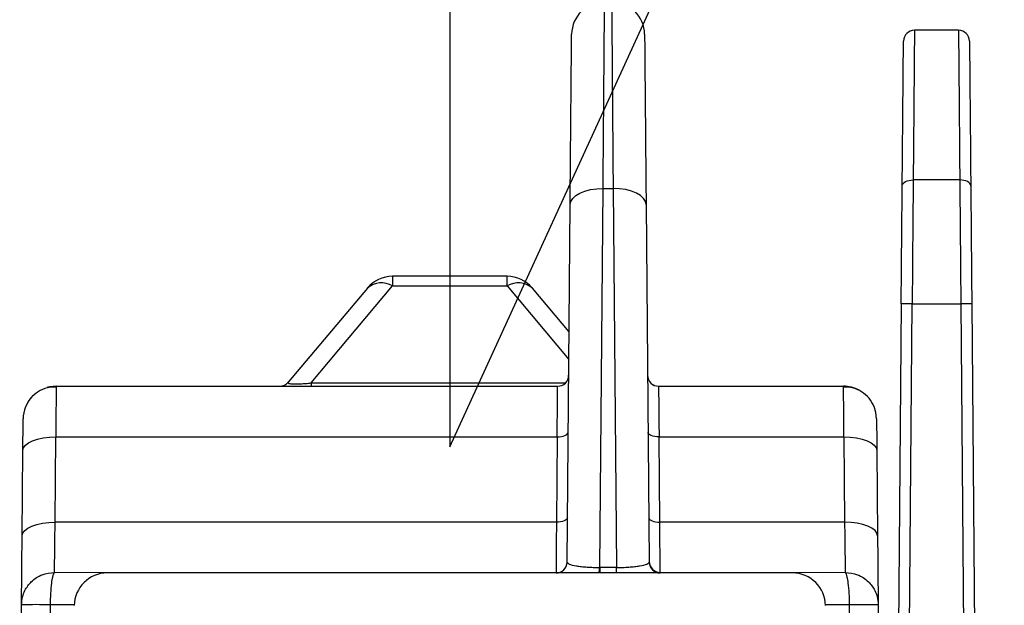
# Model space of a CAD drawing. Extents: x 897.4 to 914.4, y -8.5 to 2.5.
# Tile 68 of 102: x 908.148 to 909.03, y -4.565 to -4.04. Entities that reach past the tile are written whole.
import ezdxf
from ezdxf import colors
from ezdxf.entities.mleader import LeaderData, LeaderLine
from ezdxf.math import Vec2, Vec3

# ---------------------------------------------------------------- set-up
doc = ezdxf.new("R2010")
doc.units = 0
doc.header["$LTSCALE"] = 4
doc.header["$MEASUREMENT"] = 0
doc.layers.get('0').update_dxf_attribs({"linetype": 'CONTINUOUS'})
doc.layers.add('TEXT', color=140, linetype='CONTINUOUS')
doc.styles.get("Standard").update_dxf_attribs({"font": 'romans.shx'})

msp = doc.modelspace()

# ---------------------------------------------------------------- linework, layer by layer
for p, q in [((908.98876, -4.04934), (908.94933, -4.04934)), ((908.98989, -4.18351), (908.9482, -4.18351)), ((908.6675, -4.53064), (908.67046, -4.19107)), ((908.67046, -4.19107), (908.67944, -4.19107)), ((908.67944, -4.19107), (908.6824, -4.53064)), ((908.63814, -4.52581), (908.64094, -4.20558)), ((908.70897, -4.20558), (908.71176, -4.52581)), ((908.48194, -4.26981), (908.48194, -4.27846)), ((908.5845, -4.26981), (908.48194, -4.26981)), ((908.5845, -4.27846), (908.5845, -4.26981)), ((908.45932, -4.28036), (908.38853, -4.36472)), ((908.40903, -4.36536), (908.48194, -4.27846)), ((908.48194, -4.27846), (908.5845, -4.27846)), ((908.5845, -4.27846), (908.63973, -4.34428)), ((908.63994, -4.31948), (908.60712, -4.28036)), ((908.93743, -4.29457), (908.93095, -5.03758)), ((908.94065, -5.05311), (908.94727, -4.29448)), ((908.94727, -4.29448), (908.99082, -4.29448)), ((908.99082, -4.29448), (909.00143, -5.51037)), ((909.00066, -4.29457), (909.01319, -5.73021)), ((908.1806, -4.36824), (908.18059, -4.36967)), ((908.1806, -4.36824), (908.62976, -4.36824)), ((908.40903, -4.36536), (908.40903, -4.36824)), ((908.40903, -4.36536), (908.63667, -4.36536)), ((908.71654, -4.36756), (908.716, -4.36725)), ((908.72014, -4.36824), (908.88584, -4.36824)), ((908.17969, -4.4901), (908.18035, -4.4137)), ((908.18035, -4.4137), (908.62932, -4.4137)), ((908.62932, -4.4137), (908.62865, -4.4901)), ((908.72125, -4.4901), (908.72059, -4.4137)), ((908.72059, -4.4137), (908.88609, -4.4137)), ((908.88609, -4.4137), (908.88675, -4.4901)), ((908.15016, -4.50232), (908.15083, -4.42592)), ((908.91561, -4.42592), (908.91628, -4.50232)), ((908.62865, -4.4901), (908.17969, -4.4901)), ((908.88675, -4.4901), (908.72125, -4.4901)), ((908.66711, -4.53064), (908.6675, -4.53064)), ((908.6675, -4.53064), (908.6675, -4.53556)), ((908.6824, -4.53064), (908.6675, -4.53064)), ((908.6824, -4.53556), (908.6824, -4.53064)), ((908.28293, -4.53556), (908.17915, -4.53499)), ((908.84005, -4.53556), (908.22638, -4.53556)), ((908.88729, -4.53499), (908.78351, -4.53556)), ((908.14798, -4.7521), (908.14962, -4.56405)), ((908.17384, -4.7521), (908.17548, -4.56405)), ((908.19703, -4.56421), (908.17548, -4.56405)), ((908.89095, -4.56405), (908.86941, -4.56421)), ((908.89095, -4.56405), (908.89259, -4.7521)), ((908.91682, -4.56405), (908.91846, -4.7521))]:
    msp.add_line(p, q)
at = {"flags": 128}
for points in [[(908.93836, -4.18864), (908.93855, -4.18762), (908.93912, -4.18665), (908.94003, -4.18576), (908.94125, -4.18498), (908.94274, -4.18435), (908.94444, -4.18388), (908.94628, -4.18359), (908.9482, -4.18351)], [(908.99974, -4.18864), (908.99954, -4.18762), (908.99897, -4.18665), (908.99806, -4.18576), (908.99684, -4.18498), (908.99535, -4.18435), (908.99365, -4.18388), (908.99181, -4.18359), (908.98989, -4.18351)], [(908.64094, -4.20558), (908.64153, -4.20271), (908.64322, -4.19997), (908.64596, -4.19744), (908.64963, -4.19524), (908.6541, -4.19344), (908.65919, -4.19212), (908.66472, -4.19132), (908.67046, -4.19107)], [(908.70897, -4.20558), (908.70838, -4.20271), (908.70668, -4.19997), (908.70394, -4.19744), (908.70027, -4.19524), (908.6958, -4.19344), (908.69071, -4.19212), (908.68518, -4.19132), (908.67944, -4.19107)], [(908.1806, -4.36824), (908.17487, -4.3688), (908.17303, -4.36923)], [(908.91536, -4.39751), (908.91475, -4.39179), (908.91312, -4.38648)], [(908.15083, -4.42592), (908.15141, -4.4235), (908.1531, -4.42118), (908.15584, -4.41905), (908.15951, -4.41719), (908.16398, -4.41568), (908.16908, -4.41457), (908.17461, -4.4139), (908.18035, -4.4137)], [(908.62932, -4.4137), (908.63123, -4.41364), (908.63307, -4.41341), (908.63477, -4.41304), (908.63626, -4.41254), (908.63749, -4.41192), (908.6384, -4.41121), (908.63896, -4.41044), (908.63916, -4.40963)], [(908.72059, -4.4137), (908.71867, -4.41364), (908.71683, -4.41341), (908.71513, -4.41304), (908.71364, -4.41254), (908.71242, -4.41192), (908.71151, -4.41121), (908.71094, -4.41044), (908.71075, -4.40963)], [(908.88609, -4.4137), (908.89183, -4.4139), (908.89736, -4.41457), (908.90246, -4.41568), (908.90693, -4.41719), (908.9106, -4.41905), (908.91333, -4.42118), (908.91503, -4.4235), (908.91561, -4.42592)], [(908.63849, -4.48603), (908.6383, -4.48683), (908.63773, -4.48761), (908.63682, -4.48832), (908.6356, -4.48894), (908.63411, -4.48944), (908.63241, -4.48981), (908.63056, -4.49003), (908.62865, -4.4901)], [(908.71141, -4.48603), (908.71161, -4.48683), (908.71217, -4.48761), (908.71308, -4.48832), (908.71431, -4.48894), (908.7158, -4.48944), (908.7175, -4.48981), (908.71934, -4.49003), (908.72125, -4.4901)], [(908.15016, -4.50232), (908.15075, -4.4999), (908.15244, -4.49758), (908.15517, -4.49545), (908.15885, -4.49359), (908.16332, -4.49208), (908.16841, -4.49096), (908.17394, -4.4903), (908.17969, -4.4901)], [(908.91628, -4.50232), (908.91569, -4.4999), (908.914, -4.49758), (908.91127, -4.49545), (908.90759, -4.49359), (908.90312, -4.49208), (908.89803, -4.49096), (908.8925, -4.4903), (908.88675, -4.4901)]]:
    msp.add_lwpolyline(points, dxfattribs=at)
for centre, radius, start, end in [((908.6718, -4.05328), 0.02953, 90, 179.5), ((908.67811, -4.05328), 0.02953, 0.5, 90), ((908.94933, -4.05918), 0.00984, 90, 179.5), ((908.98876, -4.05918), 0.00984, 0.5, 90), ((908.48194, -4.29934), 0.02953, 90, 140), ((908.47196, -4.29524), 0.01952, 59.25163, 130.3471), ((908.5845, -4.29934), 0.02953, 40, 90), ((908.59448, -4.29524), 0.01952, 49.65194, 120.74921), ((908.94358, -4.43554), 0.14111, 88.50123, 92.49856), ((908.99451, -4.43554), 0.14111, 87.50144, 91.49877), ((908.38099, -4.3584), 0.00984, 270, 320), ((908.62976, -4.3584), 0.00984, 270, 359.5), ((908.72014, -4.3584), 0.00984, 180.5, 270), ((908.88584, -4.39777), 0.02953, 61.95492, 90), ((908.1806, -4.39777), 0.02953, 137.15166, 179.5), ((908.6283, -4.52572), 0.00984, 270, 359.5), ((908.60548, -4.53149), 0.06164, 356.21104, 0.78752), ((908.72156, -4.52519), 0.00981, 180.70594, 270.21279), ((908.7216, -4.52572), 0.00984, 180.5, 270), ((908.22638, -4.56509), 0.02953, 90, 179.5), ((908.84005, -4.56509), 0.02953, 0.5, 90), ((908.16255, -5.36443), 0.80049, 89.07433, 90.92567), ((908.90389, -5.36446), 0.80051, 89.07436, 90.92564)]:
    msp.add_arc(centre, radius, start, end)
for points, knots in [([(908.67046, -4.19107), (908.67057, -4.17762), (908.67078, -4.15103), (908.67105, -4.11658), (908.67128, -4.08725), (908.67147, -4.06354), (908.67161, -4.04537), (908.67172, -4.03279), (908.67178, -4.02514), (908.67179, -4.02421), (908.6718, -4.02375)], [0, 0, 0, 0, 0.136212, 0.269222, 0.399029, 0.525631, 0.64903, 0.769224, 0.886214, 1, 1, 1, 1]), ([(908.67811, -4.02375), (908.67811, -4.02421), (908.67812, -4.02514), (908.67819, -4.03279), (908.67829, -4.04537), (908.67844, -4.06354), (908.67862, -4.08725), (908.67885, -4.11658), (908.67912, -4.15103), (908.67933, -4.17762), (908.67944, -4.19107)], [0, 0, 0, 0, 0.113786, 0.230776, 0.35097, 0.474369, 0.600971, 0.730778, 0.863788, 1, 1, 1, 1]), ([(908.64094, -4.20558), (908.64103, -4.19449), (908.64123, -4.17231), (908.64149, -4.14247), (908.64172, -4.11576), (908.64192, -4.09314), (908.64208, -4.07511), (908.64219, -4.06241), (908.64226, -4.05446), (908.64227, -4.0535), (908.64227, -4.05302)], [0, 0, 0, 0, 0.122809, 0.245651, 0.372795, 0.500004, 0.627146, 0.754354, 0.877161, 1, 1, 1, 1]), ([(908.70763, -4.05302), (908.70764, -4.0535), (908.70765, -4.05446), (908.70772, -4.06241), (908.70783, -4.07511), (908.70798, -4.09313), (908.70818, -4.11575), (908.70841, -4.14247), (908.70867, -4.17231), (908.70887, -4.19449), (908.70897, -4.20558)], [0, 0, 0, 0, 0.122806, 0.245646, 0.372787, 0.499996, 0.627139, 0.754349, 0.877158, 1, 1, 1, 1]), ([(908.94933, -4.04934), (908.94933, -4.04971), (908.94932, -4.05046), (908.94926, -4.05663), (908.94917, -4.06675), (908.94905, -4.08133), (908.94889, -4.10033), (908.9487, -4.12382), (908.94847, -4.15139), (908.94829, -4.17272), (908.9482, -4.18351)], [0, 0, 0, 0, 0.114605, 0.23218, 0.352726, 0.476241, 0.602727, 0.732182, 0.864606, 1, 1, 1, 1]), ([(908.98876, -4.04934), (908.98877, -4.04971), (908.98877, -4.05046), (908.98883, -4.05663), (908.98892, -4.06675), (908.98904, -4.08133), (908.9892, -4.10033), (908.9894, -4.12382), (908.98962, -4.15139), (908.9898, -4.17272), (908.98989, -4.18351)], [0, 0, 0, 0, 0.114605, 0.23218, 0.352726, 0.476241, 0.602727, 0.732182, 0.864606, 1, 1, 1, 1]), ([(908.93836, -4.18864), (908.93844, -4.17916), (908.9386, -4.16019), (908.93883, -4.1348), (908.93902, -4.11214), (908.93919, -4.093), (908.93932, -4.07777), (908.93942, -4.06704), (908.93948, -4.06032), (908.93948, -4.0595), (908.93949, -4.0591)], [0, 0, 0, 0, 0.122952, 0.245941, 0.372934, 0.500004, 0.626997, 0.754065, 0.877014, 1, 1, 1, 1]), ([(908.99861, -4.0591), (908.99861, -4.05951), (908.99862, -4.06032), (908.99867, -4.06703), (908.99877, -4.07777), (908.9989, -4.09299), (908.99907, -4.11213), (908.99927, -4.1348), (908.99949, -4.16019), (908.99965, -4.17915), (908.99974, -4.18864)], [0, 0, 0, 0, 0.1229487, 0.2459349, 0.3729272, 0.4999953, 0.6269886, 0.7540583, 0.8770101, 1, 1, 1, 1]), ([(908.9482, -4.18351), (908.94812, -4.19199), (908.94797, -4.20895), (908.94774, -4.2366), (908.9475, -4.26521), (908.94735, -4.28472), (908.94727, -4.29448)], [0, 0, 0, 0, 0.25, 0.5, 0.75, 1, 1, 1, 1]), ([(908.98989, -4.18351), (908.98997, -4.19199), (908.99013, -4.20895), (908.99036, -4.2366), (908.99059, -4.26521), (908.99074, -4.28472), (908.99082, -4.29448)], [0, 0, 0, 0, 0.2500003, 0.4999999, 0.7500003, 1, 1, 1, 1]), ([(908.93743, -4.29457), (908.93751, -4.28526), (908.93768, -4.26663), (908.93791, -4.23932), (908.93814, -4.21292), (908.93829, -4.19673), (908.93836, -4.18864)], [0, 0, 0, 0, 0.249952, 0.5, 0.749952, 1, 1, 1, 1]), ([(908.99974, -4.18864), (908.99981, -4.19673), (908.99995, -4.21292), (909.00018, -4.23931), (909.00042, -4.26662), (909.00058, -4.28525), (909.00066, -4.29457)], [0, 0, 0, 0, 0.24995, 0.499998, 0.74995, 1, 1, 1, 1]), ([(908.38853, -4.36472), (908.38844, -4.36509), (908.38831, -4.36561), (908.39051, -4.36604), (908.39282, -4.36621), (908.39593, -4.36622), (908.39976, -4.36607), (908.40423, -4.36579), (908.40737, -4.3655), (908.40903, -4.36536)], [0, 0, 0, 0, 0.288814, 0.410372, 0.521396, 0.630315, 0.742879, 0.864632, 1, 1, 1, 1]), ([(908.1806, -4.36904), (908.17787, -4.36913), (908.17224, -4.36932), (908.16425, -4.37286), (908.15734, -4.37866), (908.15458, -4.38405), (908.15322, -4.38671)], [0, 0, 0, 0, 0.236874, 0.489137, 0.747278, 1, 1, 1, 1]), ([(908.18059, -4.36967), (908.18059, -4.36995), (908.18058, -4.37092), (908.18054, -4.3787), (908.18046, -4.39286), (908.18039, -4.40662), (908.18035, -4.4137)], [0, 0, 0, 0, 0.116842, 0.393768, 0.68816, 1, 1, 1, 1]), ([(908.62932, -4.4137), (908.62938, -4.40663), (908.62952, -4.39289), (908.62965, -4.37856), (908.62974, -4.36979), (908.62976, -4.36874), (908.62976, -4.36824)], [0, 0, 0, 0, 0.272926, 0.530581, 0.772946, 1, 1, 1, 1]), ([(908.72014, -4.36824), (908.72015, -4.36874), (908.72016, -4.36979), (908.72025, -4.37856), (908.72039, -4.39289), (908.72052, -4.40663), (908.72059, -4.4137)], [0, 0, 0, 0, 0.227054, 0.469419, 0.727074, 1, 1, 1, 1]), ([(908.88609, -4.4137), (908.88605, -4.40663), (908.88597, -4.39289), (908.8859, -4.37856), (908.88585, -4.36979), (908.88584, -4.36874), (908.88584, -4.36824)], [0, 0, 0, 0, 0.272923, 0.530577, 0.772943, 1, 1, 1, 1]), ([(908.91322, -4.38671), (908.91185, -4.38405), (908.9091, -4.37866), (908.90219, -4.37286), (908.8942, -4.36932), (908.88857, -4.36913), (908.88584, -4.36904)], [0, 0, 0, 0, 0.2527253, 0.51086, 0.7631269, 1, 1, 1, 1]), ([(908.15083, -4.42592), (908.15086, -4.42195), (908.15093, -4.41383), (908.15101, -4.4047), (908.15106, -4.39863), (908.15107, -4.39788), (908.15107, -4.39751)], [0, 0, 0, 0, 0.244909, 0.500008, 0.7551, 1, 1, 1, 1]), ([(908.91536, -4.39751), (908.91537, -4.39788), (908.91537, -4.39863), (908.91543, -4.4047), (908.91551, -4.41383), (908.91558, -4.42195), (908.91561, -4.42592)], [0, 0, 0, 0, 0.2449, 0.499992, 0.755091, 1, 1, 1, 1]), ([(908.17915, -4.53499), (908.17916, -4.53387), (908.17919, -4.53155), (908.1793, -4.52239), (908.17946, -4.5088), (908.17961, -4.49645), (908.17969, -4.4901)], [0, 0, 0, 0, 0.226727, 0.468978, 0.726741, 1, 1, 1, 1]), ([(908.62865, -4.4901), (908.6286, -4.49717), (908.62849, -4.51091), (908.62838, -4.52525), (908.62831, -4.53401), (908.62831, -4.53506), (908.6283, -4.53556)], [0, 0, 0, 0, 0.272923, 0.530576, 0.772942, 1, 1, 1, 1]), ([(908.7216, -4.53499), (908.72159, -4.53387), (908.72157, -4.53155), (908.7215, -4.52238), (908.7214, -4.5088), (908.7213, -4.49645), (908.72125, -4.4901)], [0, 0, 0, 0, 0.226733, 0.468983, 0.726747, 1, 1, 1, 1]), ([(908.88675, -4.4901), (908.88683, -4.49645), (908.88697, -4.5088), (908.88714, -4.52239), (908.88725, -4.53155), (908.88728, -4.53387), (908.88729, -4.53499)], [0, 0, 0, 0, 0.2732585, 0.5310219, 0.7732729, 1, 1, 1, 1]), ([(908.14962, -4.56405), (908.14964, -4.56233), (908.14967, -4.55882), (908.14979, -4.54507), (908.14995, -4.52625), (908.15009, -4.51021), (908.15016, -4.50232)], [0, 0, 0, 0, 0.245936, 0.499996, 0.754058, 1, 1, 1, 1]), ([(908.91628, -4.50232), (908.91635, -4.51021), (908.91649, -4.52625), (908.91665, -4.54507), (908.91677, -4.55882), (908.9168, -4.56233), (908.91682, -4.56405)], [0, 0, 0, 0, 0.245942, 0.500004, 0.754064, 1, 1, 1, 1]), ([(908.63814, -4.52581), (908.63852, -4.52641), (908.63928, -4.52763), (908.64471, -4.52902), (908.65089, -4.52985), (908.65605, -4.53028), (908.66151, -4.53058), (908.66528, -4.53062), (908.66711, -4.53064)], [0, 0, 0, 0, 0.264829, 0.535936, 0.663367, 0.782053, 0.893615, 1, 1, 1, 1]), ([(908.6824, -4.53064), (908.68426, -4.53062), (908.68806, -4.53059), (908.69359, -4.5303), (908.69882, -4.52987), (908.70509, -4.52904), (908.7106, -4.52765), (908.71138, -4.52641), (908.71176, -4.52581)], [0, 0, 0, 0, 0.106504, 0.2180328, 0.3365874, 0.4638398, 0.7351332, 1, 1, 1, 1]), ([(908.14962, -4.56405), (908.14981, -4.56169), (908.15016, -4.55726), (908.15294, -4.55008), (908.15726, -4.54409), (908.16287, -4.53963), (908.16971, -4.53599), (908.17541, -4.53539), (908.17915, -4.53499)], [0, 0, 0, 0, 0.155196, 0.290421, 0.500158, 0.630715, 0.757649, 1, 1, 1, 1]), ([(908.17548, -4.56405), (908.17558, -4.56063), (908.17578, -4.55354), (908.17661, -4.54486), (908.17745, -4.53941), (908.17831, -4.53621), (908.17885, -4.53542), (908.17915, -4.53499)], [0, 0, 0, 0, 0.241343, 0.499282, 0.69957, 0.837358, 1, 1, 1, 1]), ([(908.88729, -4.53499), (908.88758, -4.53542), (908.88813, -4.53621), (908.88899, -4.53941), (908.88983, -4.54486), (908.89066, -4.55354), (908.89086, -4.56063), (908.89095, -4.56405)], [0, 0, 0, 0, 0.162612, 0.300397, 0.500718, 0.758657, 1, 1, 1, 1]), ([(908.88729, -4.53499), (908.89103, -4.53539), (908.89673, -4.53599), (908.90356, -4.53963), (908.90918, -4.54409), (908.9135, -4.55008), (908.91628, -4.55726), (908.91663, -4.56169), (908.91682, -4.56405)], [0, 0, 0, 0, 0.242365, 0.369296, 0.499839, 0.709601, 0.844821, 1, 1, 1, 1])]:
    msp.add_open_spline(points, degree=3, knots=knots)

# ---------------------------------------------------------------- leaders
at = {"layer": 'TEXT'}
ml = msp.add_multileader_mtext('Standard', dxfattribs=at)
ml.set_content('SHOWN WITH COVER\\PCVR-RH-25030 (NON-INDICATING)\\PCVRI-RH-25030 (INDICATING)', color=256)
ml.set_leader_properties()
ml.build(insert=Vec2(0, 0))
ml.multileader.update_dxf_attribs({"text_left_attachment_type": 2, "text_right_attachment_type": 2, "dogleg_length": 0.36, "arrow_head_size": 0.25})
ctx = ml.context
ctx.base_point, ctx.char_height, ctx.arrow_head_size, ctx.landing_gap_size, ctx.plane_origin = Vec3(909.36247, -3.39632), 0.1875, 0.25, 0.09, Vec3(908.53322, -2.48823)
ctx.left_attachment, ctx.right_attachment = 2, 2
notes = []
notes.append((ctx, [(1, (1, 1, 0), (909.00247, -3.39632), (1, 0), 0.36, [(1, [(908.53322, -2.48823), (908.53322, -4.42251)], 0, [])])]))
ctx.mtext.insert, ctx.mtext.flow_direction = Vec3(909.45247, -2.92311), 5
for ctx, leaders in notes:
    for number, flags, end, landing, length, lines in leaders:
        leader = LeaderData()
        leader.index, (leader.has_last_leader_line, leader.has_dogleg_vector, leader.attachment_direction) = number, flags
        leader.last_leader_point, leader.dogleg_vector, leader.dogleg_length = Vec3(end), Vec3(landing), length
        for number, points, colour, breaks in lines:
            line = LeaderLine()
            line.index, line.vertices, line.color, line.breaks = number, Vec3.list(points), colors.encode_raw_color(colour), breaks
            leader.lines.append(line)
        ctx.leaders.append(leader)

doc.saveas('drawing.dxf')
